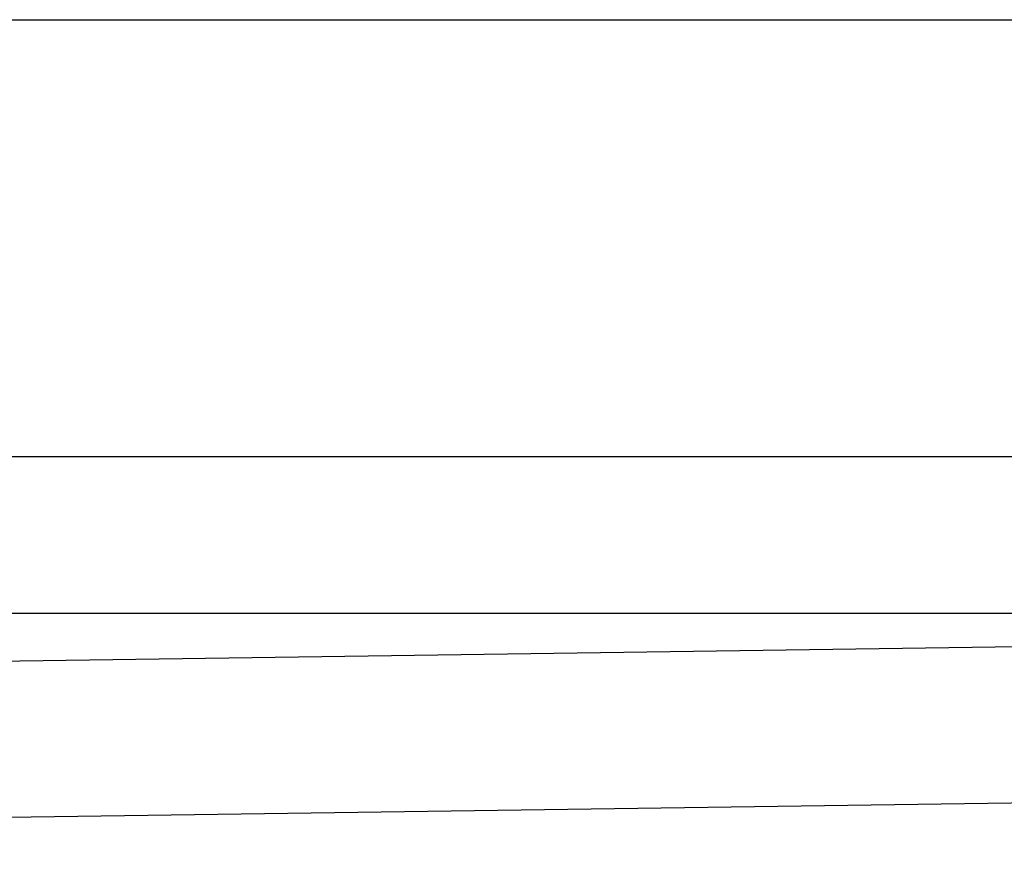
# Model space of a CAD drawing. Header units: inches. Extents: x 0 to 612, y 155 to 655.
# Tile 52 of 79: x 172 to 185, y 318 to 329. Entities that reach past the tile are written whole.
import ezdxf

# ---------------------------------------------------------------- set-up
doc = ezdxf.new("R2010")
doc.units = ezdxf.units.IN
doc.header["$MEASUREMENT"] = 0
doc.layers.add('Layer 1', color=7, linetype='Continuous')

# ---------------------------------------------------------------- blocks, each defined once
blk = doc.blocks.new('block 2122')
at = {"layer": 'Layer 1', "color": 7, "lineweight": 25}
blk.add_lwpolyline([(193.102, 318.607), (141.594, 317.867)], dxfattribs=at)
blk = doc.blocks.new('block 2121')
at = {"layer": 'Layer 1'}
blk.add_blockref('block 2122', (0, 0), dxfattribs=at)
blk = doc.blocks.new('block 2120')
at = {"layer": 'Layer 1'}
blk.add_blockref('block 2121', (0, 0), dxfattribs=at)
blk = doc.blocks.new('block 2148')
at = {"layer": 'Layer 1', "color": 7, "lineweight": 25}
blk.add_lwpolyline([(141.594, 319.877), (195.84, 320.656)], dxfattribs=at)
blk = doc.blocks.new('block 2147')
at = {"layer": 'Layer 1'}
blk.add_blockref('block 2148', (0, 0), dxfattribs=at)
blk = doc.blocks.new('block 2146')
at = {"layer": 'Layer 1'}
blk.add_blockref('block 2147', (0, 0), dxfattribs=at)
blk = doc.blocks.new('block 2426')
at = {"layer": 'Layer 1', "color": 7, "lineweight": 25}
blk.add_lwpolyline([(87.043, 320.926), (196.144, 320.926)], dxfattribs=at)
blk = doc.blocks.new('block 2425')
at = {"layer": 'Layer 1'}
blk.add_blockref('block 2426', (0, 0), dxfattribs=at)
blk = doc.blocks.new('block 2424')
at = {"layer": 'Layer 1'}
blk.add_blockref('block 2425', (0, 0), dxfattribs=at)
blk = doc.blocks.new('block 4210')
at = {"layer": 'Layer 1', "color": 7, "lineweight": 25}
blk.add_lwpolyline([(195.791, 322.932), (87.396, 322.932)], dxfattribs=at)
blk = doc.blocks.new('block 4209')
at = {"layer": 'Layer 1'}
blk.add_blockref('block 4210', (0, 0), dxfattribs=at)
blk = doc.blocks.new('block 4208')
at = {"layer": 'Layer 1'}
blk.add_blockref('block 4209', (0, 0), dxfattribs=at)
blk = doc.blocks.new('block 4258')
at = {"layer": 'Layer 1', "color": 7, "lineweight": 25}
blk.add_lwpolyline([(73.845, 328.542), (209.343, 328.542)], dxfattribs=at)
blk = doc.blocks.new('block 4257')
at = {"layer": 'Layer 1'}
blk.add_blockref('block 4258', (0, 0), dxfattribs=at)
blk = doc.blocks.new('block 4256')
at = {"layer": 'Layer 1'}
blk.add_blockref('block 4257', (0, 0), dxfattribs=at)
blk = doc.blocks.new('block 921')
at = {"layer": 'Layer 1'}
for name in ['block 4256', 'block 4208', 'block 2424', 'block 2146', 'block 2120']:
    blk.add_blockref(name, (0, 0), dxfattribs=at)
blk = doc.blocks.new('block 920')
at = {"layer": 'Layer 1'}
blk.add_blockref('block 921', (0, 0), dxfattribs=at)
blk = doc.blocks.new('block 2')
at = {"layer": 'Layer 1'}
blk.add_blockref('block 920', (0, 0), dxfattribs=at)

msp = doc.modelspace()

# ---------------------------------------------------------------- block references
at = {"layer": 'Layer 1'}
msp.add_blockref('block 2', (0, 0), dxfattribs=at)

doc.saveas('drawing.dxf')
